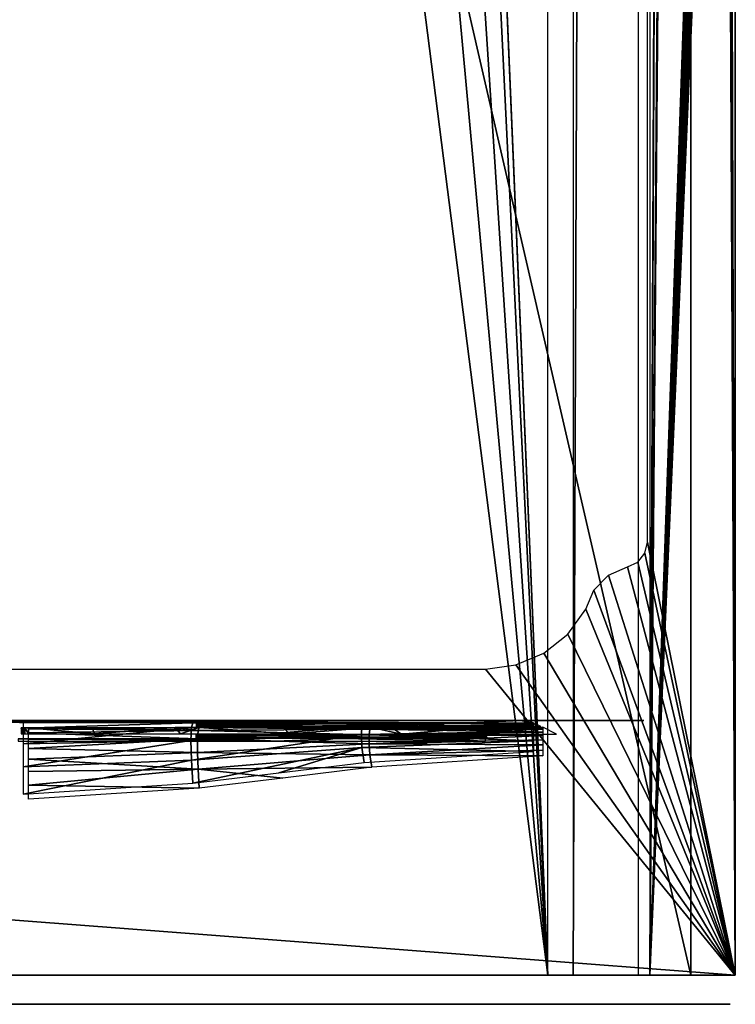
# Model space of a CAD drawing. Header units: millimetres. Extents: x -58 to 58, y -253 to 247.
# Tile 9 of 16: x 39 to 58, y -253 to -226. Entities that reach past the tile are written whole.
import ezdxf

# ---------------------------------------------------------------- set-up
doc = ezdxf.new("R2010")
doc.units = ezdxf.units.MM
doc.header["$LTSCALE"] = 69.39693
for name, color, linetype in [('1', 7, 'CONTINUOUS'), ('13', 7, 'CONTINUOUS'), ('16', 7, 'CONTINUOUS'), ('17', 7, 'CONTINUOUS'), ('2', 7, 'CONTINUOUS'), ('22', 7, 'CONTINUOUS'), ('23', 7, 'CONTINUOUS'), ('3', 7, 'CONTINUOUS'), ('34', 7, 'CONTINUOUS'), ('35', 7, 'CONTINUOUS'), ('36', 7, 'CONTINUOUS'), ('39', 7, 'CONTINUOUS'), ('5', 7, 'CONTINUOUS'), ('7', 7, 'CONTINUOUS')]:
    doc.layers.add(name, color=color, linetype=linetype)

msp = doc.modelspace()

# ---------------------------------------------------------------- linework, layer by layer
at = {"layer": '1', "color": 251, "linetype": 'Continuous', "true_color": 0x4d4d4d}
for points in [[(53.296, 242.372, 35), (49.564, -163.75, 35), (53.296, -252, 35), (53.296, 242.372, 35)], [(49.564, -163.75, 35), (49.168, -167.269, 35), (53.296, -252, 35), (49.564, -163.75, 35)], [(49.168, -167.269, 35), (47.998, -170.612, 35), (53.296, -252, 35), (49.168, -167.269, 35)], [(47.998, -170.612, 35), (46.114, -173.61, 35), (53.296, -252, 35), (47.998, -170.612, 35)], [(46.114, -173.61, 35), (43.61, -176.114, 35), (53.296, -252, 35), (46.114, -173.61, 35)], [(43.61, -176.114, 35), (40.612, -177.998, 35), (-53.296, -252, 35), (43.61, -176.114, 35)], [(53.296, -252, 35), (43.61, -176.114, 35), (-53.296, -252, 35), (53.296, -252, 35)], [(40.612, -177.998, 35), (37.269, -179.168, 35), (-53.296, -252, 35), (40.612, -177.998, 35)]]:
    msp.add_3dface(points, dxfattribs=at)
at = {"layer": '13', "color": 251, "linetype": 'Continuous', "true_color": 0x4d4d4d}
for points in [[(53.991, -252, 34.719), (55.79, 242.379, 32.982), (53.991, 242.372, 34.719), (53.991, -252, 34.719)], [(53.991, -252, 34.719), (55.79, -252, 32.982), (55.79, 242.379, 32.982), (53.991, -252, 34.719)]]:
    msp.add_3dface(points, dxfattribs=at)
at = {"layer": '16', "color": 251, "linetype": 'Continuous', "true_color": 0x4d4d4d}
for points in [[(57.564, -252.8, -34.886), (-56.529, -252.8, -33.914), (-57.564, -252.8, -34.886), (57.564, -252.8, -34.886)], [(56.529, -252.8, -33.914), (-56.529, -252.8, -33.914), (57.564, -252.8, -34.886), (56.529, -252.8, -33.914)], [(-52.953, -252.8, 33.914), (52.953, -252.8, 33.914), (-53.357, -252.8, 34.886), (-52.953, -252.8, 33.914)], [(-53.357, -252.8, 34.886), (52.953, -252.8, 33.914), (53.357, -252.8, 34.886), (-53.357, -252.8, 34.886)], [(52.953, -252.8, 33.914), (53.239, -252.8, 33.858), (53.357, -252.8, 34.886), (52.953, -252.8, 33.914)], [(53.239, -252.8, 33.858), (53.483, -252.8, 33.7), (53.357, -252.8, 34.886), (53.239, -252.8, 33.858)], [(53.357, -252.8, 34.886), (53.483, -252.8, 33.7), (53.632, -252.8, 34.832), (53.357, -252.8, 34.886)], [(53.483, -252.8, 33.7), (54.788, -252.8, 32.439), (53.632, -252.8, 34.832), (53.483, -252.8, 33.7)], [(53.632, -252.8, 34.832), (54.788, -252.8, 32.439), (53.868, -252.8, 34.679), (53.632, -252.8, 34.832)], [(54.788, -252.8, 32.439), (54.955, -252.8, 32.201), (53.868, -252.8, 34.679), (54.788, -252.8, 32.439)], [(53.868, -252.8, 34.679), (54.955, -252.8, 32.201), (55.754, -252.8, 32.858), (53.868, -252.8, 34.679)], [(54.955, -252.8, 32.201), (55.021, -252.8, 31.917), (55.754, -252.8, 32.858), (54.955, -252.8, 32.201)], [(55.021, -252.8, 31.917), (57.292, -252.8, -33.123), (55.754, -252.8, 32.858), (55.021, -252.8, 31.917)], [(55.754, -252.8, 32.858), (57.292, -252.8, -33.123), (55.915, -252.8, 32.628), (55.754, -252.8, 32.858)], [(55.915, -252.8, 32.628), (57.292, -252.8, -33.123), (55.978, -252.8, 32.354), (55.915, -252.8, 32.628)], [(58.094, -252.8, -34.661), (55.978, -252.8, 32.354), (57.852, -252.8, -34.828), (58.094, -252.8, -34.661)], [(58.251, -252.8, -34.414), (55.978, -252.8, 32.354), (58.094, -252.8, -34.661), (58.251, -252.8, -34.414)], [(58.3, -252.8, -34.124), (55.978, -252.8, 32.354), (58.251, -252.8, -34.414), (58.3, -252.8, -34.124)], [(57.292, -252.8, -33.123), (57.564, -252.8, -34.886), (55.978, -252.8, 32.354), (57.292, -252.8, -33.123)], [(55.978, -252.8, 32.354), (57.564, -252.8, -34.886), (57.852, -252.8, -34.828), (55.978, -252.8, 32.354)], [(56.827, -252.8, -33.853), (56.529, -252.8, -33.914), (57.564, -252.8, -34.886), (56.827, -252.8, -33.853)], [(57.078, -252.8, -33.681), (56.827, -252.8, -33.853), (57.564, -252.8, -34.886), (57.078, -252.8, -33.681)], [(57.242, -252.8, -33.424), (57.078, -252.8, -33.681), (57.564, -252.8, -34.886), (57.242, -252.8, -33.424)], [(57.292, -252.8, -33.123), (57.242, -252.8, -33.424), (57.564, -252.8, -34.886), (57.292, -252.8, -33.123)]]:
    msp.add_3dface(points, dxfattribs=at)
at = {"layer": '17', "color": 251, "linetype": 'Continuous', "true_color": 0x4d4d4d}
for points in [[(39.789, -252.8, 21.873), (38.404, -252.8, 22.763), (39.733, -252.8, 20.212), (39.789, -252.8, 21.873)], [(39.733, -252.8, 20.212), (38.404, -252.8, 22.763), (38.712, -252.8, 21.233), (39.733, -252.8, 20.212)], [(38.404, -252.8, 12.237), (39.789, -252.8, 13.127), (38.712, -252.8, 13.767), (38.404, -252.8, 12.237)], [(39.789, -252.8, -13.127), (38.404, -252.8, -12.237), (39.733, -252.8, -14.788), (39.789, -252.8, -13.127)], [(39.733, -252.8, -14.788), (38.404, -252.8, -12.237), (38.712, -252.8, -13.767), (39.733, -252.8, -14.788)], [(38.404, -252.8, -22.763), (39.789, -252.8, -21.873), (38.712, -252.8, -21.233), (38.404, -252.8, -22.763)], [(38.712, -252.8, 13.767), (39.789, -252.8, 13.127), (39.733, -252.8, 14.788), (38.712, -252.8, 13.767)], [(38.712, -252.8, -21.233), (39.789, -252.8, -21.873), (39.733, -252.8, -20.212), (38.712, -252.8, -21.233)], [(40.388, -252.8, 18.926), (39.789, -252.8, 21.873), (39.733, -252.8, 20.212), (40.388, -252.8, 18.926)], [(39.733, -252.8, 14.788), (39.789, -252.8, 13.127), (40.388, -252.8, 16.074), (39.733, -252.8, 14.788)], [(40.388, -252.8, -16.074), (39.789, -252.8, -13.127), (39.733, -252.8, -14.788), (40.388, -252.8, -16.074)], [(39.733, -252.8, -20.212), (39.789, -252.8, -21.873), (40.388, -252.8, -18.926), (39.733, -252.8, -20.212)], [(40.868, -252.8, 20.628), (39.789, -252.8, 21.873), (40.388, -252.8, 18.926), (40.868, -252.8, 20.628)], [(39.789, -252.8, 13.127), (40.868, -252.8, 14.372), (40.388, -252.8, 16.074), (39.789, -252.8, 13.127)], [(40.868, -252.8, -14.372), (39.789, -252.8, -13.127), (40.388, -252.8, -16.074), (40.868, -252.8, -14.372)], [(39.789, -252.8, -21.873), (40.868, -252.8, -20.628), (40.388, -252.8, -18.926), (39.789, -252.8, -21.873)], [(40.614, -252.8, 17.5), (40.868, -252.8, 20.628), (40.388, -252.8, 18.926), (40.614, -252.8, 17.5)], [(40.388, -252.8, 16.074), (40.868, -252.8, 14.372), (40.614, -252.8, 17.5), (40.388, -252.8, 16.074)], [(40.614, -252.8, -17.5), (40.868, -252.8, -14.372), (40.388, -252.8, -16.074), (40.614, -252.8, -17.5)], [(40.388, -252.8, -18.926), (40.868, -252.8, -20.628), (40.614, -252.8, -17.5), (40.388, -252.8, -18.926)], [(40.868, -252.8, 14.372), (40.868, -252.8, 20.628), (40.614, -252.8, 17.5), (40.868, -252.8, 14.372)], [(40.868, -252.8, -20.628), (40.868, -252.8, -14.372), (40.614, -252.8, -17.5), (40.868, -252.8, -20.628)], [(41.552, -252.8, 19.13), (40.868, -252.8, 20.628), (41.552, -252.8, 15.87), (41.552, -252.8, 19.13)], [(41.552, -252.8, 15.87), (40.868, -252.8, 20.628), (40.868, -252.8, 14.372), (41.552, -252.8, 15.87)], [(41.552, -252.8, -15.87), (40.868, -252.8, -14.372), (41.552, -252.8, -19.13), (41.552, -252.8, -15.87)], [(41.552, -252.8, -19.13), (40.868, -252.8, -14.372), (40.868, -252.8, -20.628), (41.552, -252.8, -19.13)], [(41.786, -252.8, 17.5), (41.552, -252.8, 19.13), (41.552, -252.8, 15.87), (41.786, -252.8, 17.5)], [(41.786, -252.8, -17.5), (41.552, -252.8, -15.87), (41.552, -252.8, -19.13), (41.786, -252.8, -17.5)]]:
    msp.add_3dface(points, dxfattribs=at)
at = {"layer": '2', "color": 251, "linetype": 'Continuous', "true_color": 0x4d4d4d}
for points in [[(-58.444, -252, -35), (58.444, -252, -35), (-57.564, -252, -34.9), (-58.444, -252, -35)], [(-57.564, -252, -34.9), (58.444, -252, -35), (57.564, -252, -34.9), (-57.564, -252, -34.9)], [(56.529, -252, -33.9), (-33.25, -252, -33.8), (-56.529, -252, -33.9), (56.529, -252, -33.9)], [(53.357, -252, 34.9), (-53.296, -252, 35), (-53.357, -252, 34.9), (53.357, -252, 34.9)], [(53.296, -252, 35), (-53.296, -252, 35), (53.357, -252, 34.9), (53.296, -252, 35)], [(52.756, -252, 32.744), (-52.953, -252, 33.9), (37.4, -252, 32.744), (52.756, -252, 32.744)], [(52.953, -252, 33.9), (-52.953, -252, 33.9), (52.756, -252, 32.744), (52.953, -252, 33.9)], [(-33.25, -252, -33.8), (56.529, -252, -33.9), (-11.198, -252, -33.8), (-33.25, -252, -33.8)], [(56.529, -252, -33.9), (-6.002, -252, -33.8), (-11.198, -252, -33.8), (56.529, -252, -33.9)], [(-6.002, -252, -33.8), (56.529, -252, -33.9), (6.002, -252, -33.8), (-6.002, -252, -33.8)], [(6.002, -252, -33.8), (56.529, -252, -33.9), (11.198, -252, -33.8), (6.002, -252, -33.8)], [(56.529, -252, -33.9), (33.25, -252, -33.8), (11.198, -252, -33.8), (56.529, -252, -33.9)], [(56.529, -252, -33.9), (38.75, -252, -33.8), (33.25, -252, -33.8), (56.529, -252, -33.9)], [(38.8, -252, 23.4), (38.12, -252, 23.508), (38.409, -252, 22.776), (38.8, -252, 23.4)], [(38.95, -252, -11.6), (38.27, -252, -11.492), (38.409, -252, -12.224), (38.95, -252, -11.6)], [(38.27, -252, 11.492), (38.95, -252, 11.6), (38.409, -252, 12.224), (38.27, -252, 11.492)], [(39.798, -252, -21.883), (38.409, -252, -22.776), (38.75, -252, -23.4), (39.798, -252, -21.883)], [(39.798, -252, 21.883), (38.8, -252, 23.4), (38.409, -252, 22.776), (39.798, -252, 21.883)], [(38.409, -252, 12.224), (38.95, -252, 11.6), (39.798, -252, 13.117), (38.409, -252, 12.224)], [(39.798, -252, -13.117), (38.95, -252, -11.6), (38.409, -252, -12.224), (39.798, -252, -13.117)], [(39.56, -252, 20.086), (38.704, -252, 21.221), (38.586, -252, 21.06), (39.56, -252, 20.086)], [(38.586, -252, 13.94), (38.704, -252, 13.779), (39.56, -252, 14.914), (38.586, -252, 13.94)], [(38.586, -252, -21.06), (38.704, -252, -21.221), (39.56, -252, -20.086), (38.586, -252, -21.06)], [(39.56, -252, -14.914), (38.704, -252, -13.779), (38.586, -252, -13.94), (39.56, -252, -14.914)], [(39.721, -252, 20.204), (38.704, -252, 21.221), (39.56, -252, 20.086), (39.721, -252, 20.204)], [(38.704, -252, 13.779), (39.721, -252, 14.796), (39.56, -252, 14.914), (38.704, -252, 13.779)], [(38.704, -252, -21.221), (39.721, -252, -20.204), (39.56, -252, -20.086), (38.704, -252, -21.221)], [(39.721, -252, -14.796), (38.704, -252, -13.779), (39.56, -252, -14.914), (39.721, -252, -14.796)], [(39.798, -252, -21.883), (38.75, -252, -23.4), (55.266, -252, -23.4), (39.798, -252, -21.883)], [(38.75, -252, -33.8), (56.529, -252, -33.9), (55.574, -252, -33.8), (38.75, -252, -33.8)], [(53.132, -252, 23.4), (38.8, -252, 23.4), (43.704, -252, 22.2), (53.132, -252, 23.4)], [(43.704, -252, 22.2), (38.8, -252, 23.4), (42.894, -252, 22.045), (43.704, -252, 22.2)], [(42.894, -252, 22.045), (38.8, -252, 23.4), (42.198, -252, 21.604), (42.894, -252, 22.045)], [(42.198, -252, 21.604), (38.8, -252, 23.4), (41.714, -252, 20.938), (42.198, -252, 21.604)], [(41.714, -252, 20.938), (38.8, -252, 23.4), (41.509, -252, 20.14), (41.714, -252, 20.938)], [(41.509, -252, 20.14), (38.8, -252, 23.4), (40.879, -252, 20.636), (41.509, -252, 20.14)], [(40.879, -252, 20.636), (38.8, -252, 23.4), (39.798, -252, 21.883), (40.879, -252, 20.636)], [(43.704, -252, -12.8), (38.95, -252, -11.6), (42.894, -252, -12.955), (43.704, -252, -12.8)], [(42.894, -252, -12.955), (38.95, -252, -11.6), (42.198, -252, -13.396), (42.894, -252, -12.955)], [(42.198, -252, -13.396), (38.95, -252, -11.6), (41.714, -252, -14.062), (42.198, -252, -13.396)], [(53.743, -252, -11.6), (38.95, -252, -11.6), (43.704, -252, -12.8), (53.743, -252, -11.6)], [(38.95, -252, 11.6), (53.366, -252, 11.6), (39.798, -252, 13.117), (38.95, -252, 11.6)], [(41.714, -252, -14.062), (38.95, -252, -11.6), (41.509, -252, -14.86), (41.714, -252, -14.062)], [(41.509, -252, -14.86), (38.95, -252, -11.6), (40.879, -252, -14.364), (41.509, -252, -14.86)], [(40.879, -252, -14.364), (38.95, -252, -11.6), (39.798, -252, -13.117), (40.879, -252, -14.364)], [(40.185, -252, 18.86), (39.721, -252, 20.204), (39.56, -252, 20.086), (40.185, -252, 18.86)], [(39.56, -252, 14.914), (39.721, -252, 14.796), (40.185, -252, 16.14), (39.56, -252, 14.914)], [(39.56, -252, -20.086), (39.721, -252, -20.204), (40.185, -252, -18.86), (39.56, -252, -20.086)], [(40.185, -252, -16.14), (39.721, -252, -14.796), (39.56, -252, -14.914), (40.185, -252, -16.14)], [(39.721, -252, 14.796), (40.375, -252, 16.079), (40.185, -252, 16.14), (39.721, -252, 14.796)], [(40.375, -252, 18.921), (39.721, -252, 20.204), (40.185, -252, 18.86), (40.375, -252, 18.921)], [(39.721, -252, -20.204), (40.375, -252, -18.921), (40.185, -252, -18.86), (39.721, -252, -20.204)], [(40.375, -252, -16.079), (39.721, -252, -14.796), (40.185, -252, -16.14), (40.375, -252, -16.079)], [(43.704, -252, -22.2), (39.798, -252, -21.883), (55.266, -252, -23.4), (43.704, -252, -22.2)], [(42.894, -252, -22.045), (42.198, -252, -21.604), (39.798, -252, -21.883), (42.894, -252, -22.045)], [(39.798, -252, -21.883), (42.198, -252, -21.604), (40.879, -252, -20.636), (39.798, -252, -21.883)], [(43.704, -252, -22.2), (42.894, -252, -22.045), (39.798, -252, -21.883), (43.704, -252, -22.2)], [(43.704, -252, 12.8), (42.894, -252, 12.955), (39.798, -252, 13.117), (43.704, -252, 12.8)], [(53.366, -252, 11.6), (43.704, -252, 12.8), (39.798, -252, 13.117), (53.366, -252, 11.6)], [(39.798, -252, 13.117), (42.198, -252, 13.396), (40.879, -252, 14.364), (39.798, -252, 13.117)], [(42.894, -252, 12.955), (42.198, -252, 13.396), (39.798, -252, 13.117), (42.894, -252, 12.955)], [(40.185, -252, 16.14), (40.375, -252, 16.079), (40.4, -252, 17.5), (40.185, -252, 16.14)], [(40.4, -252, 17.5), (40.375, -252, 18.921), (40.185, -252, 18.86), (40.4, -252, 17.5)], [(40.185, -252, -18.86), (40.375, -252, -18.921), (40.4, -252, -17.5), (40.185, -252, -18.86)], [(40.4, -252, -17.5), (40.375, -252, -16.079), (40.185, -252, -16.14), (40.4, -252, -17.5)], [(40.6, -252, 17.5), (40.375, -252, 18.921), (40.4, -252, 17.5), (40.6, -252, 17.5)], [(40.375, -252, 16.079), (40.6, -252, 17.5), (40.4, -252, 17.5), (40.375, -252, 16.079)], [(40.375, -252, -18.921), (40.6, -252, -17.5), (40.4, -252, -17.5), (40.375, -252, -18.921)], [(40.6, -252, -17.5), (40.375, -252, -16.079), (40.4, -252, -17.5), (40.6, -252, -17.5)], [(41.565, -252, -15.866), (41.509, -252, -14.86), (40.879, -252, -14.364), (41.565, -252, -15.866)], [(41.714, -252, -20.938), (41.509, -252, -20.14), (40.879, -252, -20.636), (41.714, -252, -20.938)], [(40.879, -252, -20.636), (41.509, -252, -20.14), (41.565, -252, -19.134), (40.879, -252, -20.636)], [(42.198, -252, -21.604), (41.714, -252, -20.938), (40.879, -252, -20.636), (42.198, -252, -21.604)], [(41.565, -252, 19.134), (41.509, -252, 20.14), (40.879, -252, 20.636), (41.565, -252, 19.134)], [(42.198, -252, 13.396), (41.714, -252, 14.062), (40.879, -252, 14.364), (42.198, -252, 13.396)], [(40.879, -252, 14.364), (41.509, -252, 14.86), (41.565, -252, 15.866), (40.879, -252, 14.364)], [(41.714, -252, 14.062), (41.509, -252, 14.86), (40.879, -252, 14.364), (41.714, -252, 14.062)], [(41.612, -252, -15.679), (41.509, -252, -14.86), (41.565, -252, -15.866), (41.612, -252, -15.679)], [(41.509, -252, -20.14), (41.612, -252, -19.321), (41.565, -252, -19.134), (41.509, -252, -20.14)], [(41.612, -252, 19.321), (41.509, -252, 20.14), (41.565, -252, 19.134), (41.612, -252, 19.321)], [(41.509, -252, 14.86), (41.612, -252, 15.679), (41.565, -252, 15.866), (41.509, -252, 14.86)], [(41.8, -252, -17.5), (41.612, -252, -15.679), (41.565, -252, -15.866), (41.8, -252, -17.5)], [(41.565, -252, -19.134), (41.612, -252, -19.321), (41.8, -252, -17.5), (41.565, -252, -19.134)], [(41.565, -252, 15.866), (41.612, -252, 15.679), (41.8, -252, 17.5), (41.565, -252, 15.866)], [(41.8, -252, 17.5), (41.612, -252, 19.321), (41.565, -252, 19.134), (41.8, -252, 17.5)], [(41.868, -252, -16.884), (41.612, -252, -15.679), (41.868, -252, -18.116), (41.868, -252, -16.884)], [(41.868, -252, -18.116), (41.612, -252, -15.679), (41.8, -252, -17.5), (41.868, -252, -18.116)], [(41.612, -252, -19.321), (41.868, -252, -18.116), (41.8, -252, -17.5), (41.612, -252, -19.321)], [(41.868, -252, 18.116), (41.612, -252, 19.321), (41.868, -252, 16.884), (41.868, -252, 18.116)], [(41.868, -252, 16.884), (41.612, -252, 19.321), (41.8, -252, 17.5), (41.868, -252, 16.884)], [(41.612, -252, 15.679), (41.868, -252, 16.884), (41.8, -252, 17.5), (41.612, -252, 15.679)], [(53.181, -252, 22.2), (53.132, -252, 23.4), (43.704, -252, 22.2), (53.181, -252, 22.2)], [(54.896, -252, -12.8), (53.743, -252, -11.6), (43.704, -252, -12.8), (54.896, -252, -12.8)], [(55.168, -252, -22.2), (43.704, -252, -22.2), (55.266, -252, -23.4), (55.168, -252, -22.2)], [(53.318, -252, 12.8), (43.704, -252, 12.8), (53.366, -252, 11.6), (53.318, -252, 12.8)], [(53.059, -252, 32.685), (52.953, -252, 33.9), (52.756, -252, 32.744), (53.059, -252, 32.685)], [(53.234, -252, 33.845), (52.953, -252, 33.9), (53.059, -252, 32.685), (53.234, -252, 33.845)], [(53.316, -252, 32.515), (53.234, -252, 33.845), (53.059, -252, 32.685), (53.316, -252, 32.515)], [(53.442, -252, 23.462), (53.132, -252, 23.4), (53.181, -252, 22.2), (53.442, -252, 23.462)], [(53.484, -252, 22.14), (53.442, -252, 23.462), (53.181, -252, 22.2), (53.484, -252, 22.14)], [(53.474, -252, 33.69), (53.234, -252, 33.845), (53.316, -252, 32.515), (53.474, -252, 33.69)], [(53.671, -252, 34.927), (53.296, -252, 35), (53.638, -252, 34.845), (53.671, -252, 34.927)], [(53.638, -252, 34.845), (53.296, -252, 35), (53.357, -252, 34.9), (53.638, -252, 34.845)], [(53.562, -252, 32.273), (53.474, -252, 33.69), (53.316, -252, 32.515), (53.562, -252, 32.273)], [(53.627, -252, 12.862), (53.318, -252, 12.8), (53.366, -252, 11.6), (53.627, -252, 12.862)], [(53.669, -252, 11.54), (53.627, -252, 12.862), (53.366, -252, 11.6), (53.669, -252, 11.54)], [(53.703, -252, 23.639), (53.442, -252, 23.462), (53.484, -252, 22.14), (53.703, -252, 23.639)], [(54.778, -252, 32.429), (53.474, -252, 33.69), (53.801, -252, 31.717), (54.778, -252, 32.429)], [(53.801, -252, 31.717), (53.474, -252, 33.69), (53.737, -252, 32.019), (53.801, -252, 31.717)], [(53.737, -252, 32.019), (53.474, -252, 33.69), (53.562, -252, 32.273), (53.737, -252, 32.019)], [(53.742, -252, 21.971), (53.703, -252, 23.639), (53.484, -252, 22.14), (53.742, -252, 21.971)], [(53.888, -252, 13.039), (53.627, -252, 12.862), (53.669, -252, 11.54), (53.888, -252, 13.039)], [(53.878, -252, 34.69), (53.671, -252, 34.927), (53.638, -252, 34.845), (53.878, -252, 34.69)], [(53.927, -252, 11.371), (53.888, -252, 13.039), (53.669, -252, 11.54), (53.927, -252, 11.371)], [(53.991, -252, 34.719), (53.671, -252, 34.927), (53.878, -252, 34.69), (53.991, -252, 34.719)], [(53.876, -252, 23.903), (53.703, -252, 23.639), (53.742, -252, 21.971), (53.876, -252, 23.903)], [(53.916, -252, 21.716), (53.876, -252, 23.903), (53.742, -252, 21.971), (53.916, -252, 21.716)], [(54.053, -252, -11.538), (53.743, -252, -11.6), (54.896, -252, -12.8), (54.053, -252, -11.538)], [(54.778, -252, 32.429), (53.801, -252, 31.717), (53.932, -252, 24.214), (54.778, -252, 32.429)], [(53.932, -252, 24.214), (53.876, -252, 23.903), (53.916, -252, 21.716), (53.932, -252, 24.214)], [(55.764, -252, 32.868), (53.991, -252, 34.719), (53.878, -252, 34.69), (55.764, -252, 32.868)], [(54.061, -252, 13.303), (53.888, -252, 13.039), (53.927, -252, 11.371), (54.061, -252, 13.303)], [(53.981, -252, 21.414), (53.932, -252, 24.214), (53.916, -252, 21.716), (53.981, -252, 21.414)], [(54.101, -252, 11.116), (54.061, -252, 13.303), (53.927, -252, 11.371), (54.101, -252, 11.116)], [(54.778, -252, 32.429), (53.932, -252, 24.214), (53.981, -252, 21.414), (54.778, -252, 32.429)], [(54.117, -252, 13.614), (54.778, -252, 32.429), (53.981, -252, 21.414), (54.117, -252, 13.614)], [(55.79, -252, 32.982), (53.991, -252, 34.719), (55.764, -252, 32.868), (55.79, -252, 32.982)], [(54.314, -252, -11.361), (54.053, -252, -11.538), (54.896, -252, -12.8), (54.314, -252, -11.361)], [(54.117, -252, 13.614), (54.061, -252, 13.303), (54.101, -252, 11.116), (54.117, -252, 13.614)], [(54.166, -252, 10.814), (54.117, -252, 13.614), (54.101, -252, 11.116), (54.166, -252, 10.814)], [(54.778, -252, 32.429), (54.117, -252, 13.614), (54.166, -252, 10.814), (54.778, -252, 32.429)], [(54.543, -252, -10.786), (54.778, -252, 32.429), (54.166, -252, 10.814), (54.543, -252, -10.786)], [(54.487, -252, -11.097), (54.314, -252, -11.361), (54.896, -252, -12.8), (54.487, -252, -11.097)], [(54.543, -252, -10.786), (54.487, -252, -11.097), (54.896, -252, -12.8), (54.543, -252, -10.786)], [(54.778, -252, 32.429), (54.543, -252, -10.786), (54.896, -252, -12.8), (54.778, -252, 32.429)], [(54.943, -252, 32.195), (54.778, -252, 32.429), (54.896, -252, -12.8), (54.943, -252, 32.195)], [(55.195, -252, -12.858), (54.943, -252, 32.195), (54.896, -252, -12.8), (55.195, -252, -12.858)], [(55.007, -252, 31.916), (54.943, -252, 32.195), (55.195, -252, -12.858), (55.007, -252, 31.916)], [(56.372, -252, -32.972), (55.007, -252, 31.916), (56.065, -252, -24.172), (56.372, -252, -32.972)], [(57.278, -252, -33.124), (55.007, -252, 31.916), (57.229, -252, -33.419), (57.278, -252, -33.124)], [(57.229, -252, -33.419), (55.007, -252, 31.916), (57.068, -252, -33.671), (57.229, -252, -33.419)], [(57.068, -252, -33.671), (55.007, -252, 31.916), (56.822, -252, -33.84), (57.068, -252, -33.671)], [(56.822, -252, -33.84), (55.007, -252, 31.916), (56.529, -252, -33.9), (56.822, -252, -33.84)], [(56.529, -252, -33.9), (55.007, -252, 31.916), (56.372, -252, -32.972), (56.529, -252, -33.9)], [(55.967, -252, -21.372), (55.007, -252, 31.916), (55.695, -252, -13.572), (55.967, -252, -21.372)], [(55.007, -252, 31.916), (55.967, -252, -21.372), (56.065, -252, -24.172), (55.007, -252, 31.916)], [(55.695, -252, -13.572), (55.007, -252, 31.916), (55.626, -252, -13.275), (55.695, -252, -13.572)], [(55.626, -252, -13.275), (55.007, -252, 31.916), (55.451, -252, -13.024), (55.626, -252, -13.275)], [(55.451, -252, -13.024), (55.007, -252, 31.916), (55.195, -252, -12.858), (55.451, -252, -13.024)], [(55.481, -252, -22.136), (55.168, -252, -22.2), (55.266, -252, -23.4), (55.481, -252, -22.136)], [(55.565, -252, -23.458), (55.481, -252, -22.136), (55.266, -252, -23.4), (55.565, -252, -23.458)], [(55.743, -252, -21.956), (55.481, -252, -22.136), (55.565, -252, -23.458), (55.743, -252, -21.956)], [(55.821, -252, -23.624), (55.743, -252, -21.956), (55.565, -252, -23.458), (55.821, -252, -23.624)], [(55.574, -252, -33.8), (56.529, -252, -33.9), (55.886, -252, -33.736), (55.574, -252, -33.8)], [(55.915, -252, -21.687), (55.743, -252, -21.956), (55.821, -252, -23.624), (55.915, -252, -21.687)], [(55.928, -252, 32.634), (55.79, -252, 32.982), (55.764, -252, 32.868), (55.928, -252, 32.634)], [(56.009, -252, 32.669), (55.79, -252, 32.982), (55.928, -252, 32.634), (56.009, -252, 32.669)], [(55.996, -252, -23.875), (55.915, -252, -21.687), (55.821, -252, -23.624), (55.996, -252, -23.875)], [(55.886, -252, -33.736), (56.529, -252, -33.9), (56.148, -252, -33.556), (55.886, -252, -33.736)], [(55.967, -252, -21.372), (55.915, -252, -21.687), (55.996, -252, -23.875), (55.967, -252, -21.372)], [(55.992, -252, 32.355), (56.009, -252, 32.669), (55.928, -252, 32.634), (55.992, -252, 32.355)], [(56.065, -252, -24.172), (55.967, -252, -21.372), (55.996, -252, -23.875), (56.065, -252, -24.172)], [(58.314, -252, -34.124), (56.009, -252, 32.669), (55.992, -252, 32.355), (58.314, -252, -34.124)], [(56.094, -252, 32.298), (56.009, -252, 32.669), (58.314, -252, -34.124), (56.094, -252, 32.298)], [(58.444, -252, -35), (56.094, -252, 32.298), (58.314, -252, -34.124), (58.444, -252, -35)], [(56.148, -252, -33.556), (56.529, -252, -33.9), (56.32, -252, -33.287), (56.148, -252, -33.556)], [(56.32, -252, -33.287), (56.529, -252, -33.9), (56.372, -252, -32.972), (56.32, -252, -33.287)], [(57.564, -252, -34.9), (58.444, -252, -35), (57.857, -252, -34.84), (57.564, -252, -34.9)], [(57.857, -252, -34.84), (58.444, -252, -35), (58.104, -252, -34.671), (57.857, -252, -34.84)], [(58.104, -252, -34.671), (58.444, -252, -35), (58.264, -252, -34.419), (58.104, -252, -34.671)], [(58.264, -252, -34.419), (58.444, -252, -35), (58.314, -252, -34.124), (58.264, -252, -34.419)]]:
    msp.add_3dface(points, dxfattribs=at)
at = {"layer": '22', "color": 251, "linetype": 'Continuous', "true_color": 0x4d4d4d}
for points in [[(43.547, -245.064, 25.17), (38.886, -245.061, 25.469), (38.886, -245.215, 24.717), (43.547, -245.064, 25.17)], [(43.547, -245.064, 25.17), (42.954, -245.063, 25.234), (38.886, -245.061, 25.469), (43.547, -245.064, 25.17)], [(42.954, -245.063, 25.234), (40.656, -245.062, 25.42), (38.886, -245.061, 25.469), (42.954, -245.063, 25.234)], [(43.512, -245.194, 24.534), (43.547, -245.064, 25.17), (38.886, -245.215, 24.717), (43.512, -245.194, 24.534)], [(45.91, -245.066, 24.885), (43.547, -245.064, 25.17), (43.512, -245.194, 24.534), (45.91, -245.066, 24.885)], [(48.25, -245.069, 24.602), (45.91, -245.066, 24.885), (43.512, -245.194, 24.534), (48.25, -245.069, 24.602)], [(48.193, -245.154, 24.188), (48.25, -245.069, 24.602), (43.512, -245.194, 24.534), (48.193, -245.154, 24.188)], [(48.841, -245.069, 24.538), (48.25, -245.069, 24.602), (48.193, -245.154, 24.188), (48.841, -245.069, 24.538)], [(51.148, -245.071, 24.35), (48.841, -245.069, 24.538), (48.193, -245.154, 24.188), (51.148, -245.071, 24.35)], [(52.916, -245.132, 24.001), (51.148, -245.071, 24.35), (48.193, -245.154, 24.188), (52.916, -245.132, 24.001)], [(52.916, -245.072, 24.3), (51.148, -245.071, 24.35), (52.916, -245.132, 24.001), (52.916, -245.072, 24.3)], [(38.886, -245.641, 24.078), (43.512, -245.194, 24.534), (38.886, -245.215, 24.717), (38.886, -245.641, 24.078)], [(43.492, -245.554, 23.995), (43.512, -245.194, 24.534), (38.886, -245.641, 24.078), (43.492, -245.554, 23.995)], [(48.18, -245.391, 23.833), (48.193, -245.154, 24.188), (43.492, -245.554, 23.995), (48.18, -245.391, 23.833)], [(43.492, -245.554, 23.995), (48.193, -245.154, 24.188), (43.512, -245.194, 24.534), (43.492, -245.554, 23.995)], [(48.18, -245.391, 23.833), (52.916, -245.302, 23.745), (48.193, -245.154, 24.188), (48.18, -245.391, 23.833)], [(52.916, -245.557, 23.572), (52.916, -245.302, 23.745), (48.18, -245.391, 23.833), (52.916, -245.557, 23.572)], [(52.916, -245.302, 23.745), (52.916, -245.132, 24.001), (48.193, -245.154, 24.188), (52.916, -245.302, 23.745)], [(43.512, -246.09, 23.629), (43.492, -245.554, 23.995), (38.886, -246.276, 23.647), (43.512, -246.09, 23.629)], [(38.886, -246.276, 23.647), (43.492, -245.554, 23.995), (38.886, -245.641, 24.078), (38.886, -246.276, 23.647)], [(43.512, -246.09, 23.629), (48.18, -245.391, 23.833), (43.492, -245.554, 23.995), (43.512, -246.09, 23.629)], [(48.193, -245.744, 23.592), (48.18, -245.391, 23.833), (43.512, -246.09, 23.629), (48.193, -245.744, 23.592)], [(48.193, -245.744, 23.592), (52.916, -245.557, 23.572), (48.18, -245.391, 23.833), (48.193, -245.744, 23.592)], [(52.916, -245.858, 23.507), (52.916, -245.557, 23.572), (48.193, -245.744, 23.592), (52.916, -245.858, 23.507)], [(43.547, -246.728, 23.492), (48.193, -245.744, 23.592), (43.512, -246.09, 23.629), (43.547, -246.728, 23.492)], [(43.547, -246.728, 23.492), (45.907, -246.443, 23.497), (48.193, -245.744, 23.592), (43.547, -246.728, 23.492)], [(48.249, -246.16, 23.502), (48.193, -245.744, 23.592), (45.907, -246.443, 23.497), (48.249, -246.16, 23.502)], [(48.249, -246.16, 23.502), (52.916, -245.858, 23.507), (48.193, -245.744, 23.592), (48.249, -246.16, 23.502)], [(43.547, -246.728, 23.492), (43.512, -246.09, 23.629), (38.886, -247.026, 23.487), (43.547, -246.728, 23.492)], [(38.886, -247.026, 23.487), (43.512, -246.09, 23.629), (38.886, -246.276, 23.647), (38.886, -247.026, 23.487)]]:
    msp.add_3dface(points, dxfattribs=at)
at = {"layer": '23', "color": 251, "linetype": 'Continuous', "true_color": 0x4d4d4d}
for points in [[(39.034, -245.201, 9.498), (40.782, -245.2, 9.546), (43.698, -245.276, 10.325), (39.034, -245.201, 9.498)], [(39.034, -245.201, 9.498), (43.698, -245.276, 10.325), (39.034, -245.235, 9.887), (39.034, -245.201, 9.498)], [(39.034, -245.235, 9.887), (43.698, -245.276, 10.325), (39.034, -245.345, 10.261), (39.034, -245.235, 9.887)], [(43.698, -245.276, 10.325), (43.673, -245.51, 10.796), (39.034, -245.345, 10.261), (43.698, -245.276, 10.325)], [(39.034, -245.345, 10.261), (43.673, -245.51, 10.796), (39.034, -245.525, 10.607), (39.034, -245.345, 10.261)], [(40.782, -245.2, 9.546), (43.066, -245.199, 9.731), (43.698, -245.276, 10.325), (40.782, -245.2, 9.546)], [(43.066, -245.199, 9.731), (43.725, -245.198, 9.802), (43.698, -245.276, 10.325), (43.066, -245.199, 9.731)], [(43.698, -245.276, 10.325), (48.391, -245.398, 11.03), (43.673, -245.51, 10.796), (43.698, -245.276, 10.325)], [(43.725, -245.198, 9.802), (48.408, -245.244, 10.72), (43.698, -245.276, 10.325), (43.725, -245.198, 9.802)], [(48.408, -245.244, 10.72), (48.391, -245.398, 11.03), (43.698, -245.276, 10.325), (48.408, -245.244, 10.72)], [(43.725, -245.198, 9.802), (46.016, -245.196, 10.081), (48.408, -245.244, 10.72), (43.725, -245.198, 9.802)], [(48.46, -245.193, 10.38), (48.408, -245.244, 10.72), (46.016, -245.196, 10.081), (48.46, -245.193, 10.38)], [(48.391, -245.398, 11.03), (48.408, -245.244, 10.72), (53.158, -245.32, 11.131), (48.391, -245.398, 11.03)], [(53.158, -245.417, 11.253), (48.391, -245.398, 11.03), (53.158, -245.32, 11.131), (53.158, -245.417, 11.253)], [(48.408, -245.244, 10.72), (48.46, -245.193, 10.38), (53.157, -245.204, 10.843), (48.408, -245.244, 10.72)], [(53.157, -245.248, 10.992), (48.408, -245.244, 10.72), (53.157, -245.204, 10.843), (53.157, -245.248, 10.992)], [(53.158, -245.32, 11.131), (48.408, -245.244, 10.72), (53.157, -245.248, 10.992), (53.158, -245.32, 11.131)], [(48.46, -245.193, 10.38), (51.35, -245.191, 10.635), (53.157, -245.204, 10.843), (48.46, -245.193, 10.38)], [(48.46, -245.193, 10.38), (49.004, -245.193, 10.44), (51.35, -245.191, 10.635), (48.46, -245.193, 10.38)], [(51.35, -245.191, 10.635), (53.158, -245.19, 10.688), (53.157, -245.204, 10.843), (51.35, -245.191, 10.635)], [(39.034, -245.525, 10.607), (43.673, -245.51, 10.796), (39.034, -245.768, 10.912), (39.034, -245.525, 10.607)], [(43.673, -245.51, 10.796), (43.673, -245.878, 11.173), (39.034, -245.768, 10.912), (43.673, -245.51, 10.796)], [(48.391, -245.398, 11.03), (48.391, -245.64, 11.278), (43.673, -245.51, 10.796), (48.391, -245.398, 11.03)], [(43.673, -245.51, 10.796), (48.391, -245.64, 11.278), (43.673, -245.878, 11.173), (43.673, -245.51, 10.796)], [(48.391, -245.64, 11.278), (48.391, -245.398, 11.03), (53.158, -245.417, 11.253), (48.391, -245.64, 11.278)], [(53.158, -245.536, 11.354), (48.391, -245.64, 11.278), (53.158, -245.417, 11.253), (53.158, -245.536, 11.354)], [(53.158, -245.673, 11.429), (48.391, -245.64, 11.278), (53.158, -245.536, 11.354), (53.158, -245.673, 11.429)], [(39.034, -245.768, 10.912), (43.673, -245.878, 11.173), (39.034, -246.066, 11.163), (39.034, -245.768, 10.912)], [(43.673, -245.878, 11.173), (43.698, -246.343, 11.419), (39.034, -246.066, 11.163), (43.673, -245.878, 11.173)], [(48.391, -245.64, 11.278), (48.408, -245.946, 11.44), (43.673, -245.878, 11.173), (48.391, -245.64, 11.278)], [(43.673, -245.878, 11.173), (48.408, -245.946, 11.44), (43.698, -246.343, 11.419), (43.673, -245.878, 11.173)], [(48.408, -245.946, 11.44), (48.391, -245.64, 11.278), (53.158, -245.673, 11.429), (48.408, -245.946, 11.44)], [(53.158, -245.821, 11.477), (48.408, -245.946, 11.44), (53.158, -245.673, 11.429), (53.158, -245.821, 11.477)], [(53.158, -245.976, 11.495), (48.408, -245.946, 11.44), (53.158, -245.821, 11.477), (53.158, -245.976, 11.495)], [(39.034, -246.066, 11.163), (43.698, -246.343, 11.419), (39.034, -246.407, 11.352), (39.034, -246.066, 11.163)], [(48.408, -245.946, 11.44), (48.46, -246.284, 11.5), (43.698, -246.343, 11.419), (48.408, -245.946, 11.44)], [(48.46, -246.284, 11.5), (48.408, -245.946, 11.44), (53.158, -245.976, 11.495), (48.46, -246.284, 11.5)], [(39.034, -246.407, 11.352), (43.698, -246.343, 11.419), (39.034, -246.778, 11.471), (39.034, -246.407, 11.352)], [(43.698, -246.343, 11.419), (43.725, -246.862, 11.51), (39.034, -246.778, 11.471), (43.698, -246.343, 11.419)], [(43.698, -246.343, 11.419), (48.46, -246.284, 11.5), (46.019, -246.583, 11.505), (43.698, -246.343, 11.419)], [(43.725, -246.862, 11.51), (43.698, -246.343, 11.419), (46.019, -246.583, 11.505), (43.725, -246.862, 11.51)], [(39.034, -246.778, 11.471), (43.725, -246.862, 11.51), (39.034, -247.166, 11.516), (39.034, -246.778, 11.471)]]:
    msp.add_3dface(points, dxfattribs=at)
at = {"layer": '3', "color": 251, "linetype": 'Continuous', "true_color": 0x4d4d4d}
for points in [[(51.148, -245.071, 24.35), (52.542, -245.007, 31.721), (37.508, -245.007, 31.721), (51.148, -245.071, 24.35)], [(48.841, -245.069, 24.538), (51.148, -245.071, 24.35), (37.508, -245.007, 31.721), (48.841, -245.069, 24.538)], [(38.582, -245.05, 26.813), (38.886, -245.061, 25.469), (37.508, -245.007, 31.721), (38.582, -245.05, 26.813)], [(38.886, -245.061, 25.469), (40.656, -245.062, 25.42), (37.508, -245.007, 31.721), (38.886, -245.061, 25.469)], [(40.656, -245.062, 25.42), (42.954, -245.063, 25.234), (37.508, -245.007, 31.721), (40.656, -245.062, 25.42)], [(42.954, -245.063, 25.234), (43.547, -245.064, 25.17), (37.508, -245.007, 31.721), (42.954, -245.063, 25.234)], [(43.547, -245.064, 25.17), (45.91, -245.066, 24.885), (37.508, -245.007, 31.721), (43.547, -245.064, 25.17)], [(45.91, -245.066, 24.885), (48.25, -245.069, 24.602), (37.508, -245.007, 31.721), (45.91, -245.066, 24.885)], [(48.25, -245.069, 24.602), (48.841, -245.069, 24.538), (37.508, -245.007, 31.721), (48.25, -245.069, 24.602)], [(38.786, -245.061, 25.496), (38.886, -245.061, 25.469), (38.582, -245.05, 26.813), (38.786, -245.061, 25.496)], [(52.916, -245.072, 24.3), (52.542, -245.007, 31.721), (51.148, -245.071, 24.35), (52.916, -245.072, 24.3)], [(52.789, -245.009, 31.479), (52.542, -245.007, 31.721), (52.916, -245.072, 24.3), (52.789, -245.009, 31.479)], [(38.834, -245.202, 9.299), (38.831, -245.365, -9.336), (38.858, -245.366, -9.436), (38.834, -245.202, 9.299)], [(38.861, -245.202, 9.399), (38.834, -245.202, 9.299), (38.858, -245.366, -9.436), (38.861, -245.202, 9.399)], [(38.931, -245.367, -9.509), (38.861, -245.202, 9.399), (38.858, -245.366, -9.436), (38.931, -245.367, -9.509)], [(38.934, -245.201, 9.472), (38.861, -245.202, 9.399), (38.931, -245.367, -9.509), (38.934, -245.201, 9.472)], [(39.031, -245.367, -9.536), (38.934, -245.201, 9.472), (38.931, -245.367, -9.509), (39.031, -245.367, -9.536)], [(39.034, -245.201, 9.498), (38.934, -245.201, 9.472), (39.031, -245.367, -9.536), (39.034, -245.201, 9.498)], [(40.847, -245.367, -9.586), (39.034, -245.201, 9.498), (39.031, -245.367, -9.536), (40.847, -245.367, -9.586)], [(40.782, -245.2, 9.546), (39.034, -245.201, 9.498), (40.847, -245.367, -9.586), (40.782, -245.2, 9.546)], [(43.066, -245.199, 9.731), (40.782, -245.2, 9.546), (40.847, -245.367, -9.586), (43.066, -245.199, 9.731)], [(43.213, -245.369, -9.771), (43.066, -245.199, 9.731), (40.847, -245.367, -9.586), (43.213, -245.369, -9.771)], [(43.725, -245.198, 9.802), (43.066, -245.199, 9.731), (43.213, -245.369, -9.771), (43.725, -245.198, 9.802)], [(46.213, -245.372, -10.113), (43.725, -245.198, 9.802), (43.213, -245.369, -9.771), (46.213, -245.372, -10.113)], [(43.945, -245.138, 16.686), (43.629, -245.152, 15.126), (43.82, -245.154, 14.867), (43.945, -245.138, 16.686)], [(43.704, -245.154, 14.904), (43.629, -245.152, 15.126), (43.631, -245.153, 15.003), (43.704, -245.154, 14.904)], [(43.82, -245.154, 14.867), (43.629, -245.152, 15.126), (43.704, -245.154, 14.904), (43.82, -245.154, 14.867)], [(43.63, -245.111, 19.838), (43.946, -245.124, 18.278), (43.632, -245.109, 19.961), (43.63, -245.111, 19.838)], [(43.632, -245.109, 19.961), (43.946, -245.124, 18.278), (43.705, -245.109, 20.059), (43.632, -245.109, 19.961)], [(43.705, -245.109, 20.059), (43.946, -245.124, 18.278), (43.822, -245.108, 20.097), (43.705, -245.109, 20.059)], [(46.016, -245.196, 10.081), (43.725, -245.198, 9.802), (46.213, -245.372, -10.113), (46.016, -245.196, 10.081)], [(46.453, -245.156, 14.641), (43.945, -245.138, 16.686), (43.82, -245.154, 14.867), (46.453, -245.156, 14.641)], [(43.822, -245.108, 20.097), (43.946, -245.124, 18.278), (46.403, -245.106, 20.321), (43.822, -245.108, 20.097)], [(43.946, -245.124, 18.278), (43.945, -245.138, 16.686), (46.453, -245.156, 14.641), (43.946, -245.124, 18.278)], [(46.403, -245.106, 20.321), (43.946, -245.124, 18.278), (46.453, -245.156, 14.641), (46.403, -245.106, 20.321)], [(48.46, -245.193, 10.38), (46.016, -245.196, 10.081), (46.213, -245.372, -10.113), (48.46, -245.193, 10.38)], [(49.28, -245.375, -10.464), (48.46, -245.193, 10.38), (46.213, -245.372, -10.113), (49.28, -245.375, -10.464)], [(50.4, -245.1, 21.056), (46.403, -245.106, 20.321), (46.453, -245.156, 14.641), (50.4, -245.1, 21.056)], [(50.468, -245.162, 13.924), (50.4, -245.1, 21.056), (46.453, -245.156, 14.641), (50.468, -245.162, 13.924)], [(49.004, -245.193, 10.44), (48.46, -245.193, 10.38), (49.28, -245.375, -10.464), (49.004, -245.193, 10.44)], [(51.35, -245.191, 10.635), (49.004, -245.193, 10.44), (49.28, -245.375, -10.464), (51.35, -245.191, 10.635)], [(51.678, -245.377, -10.654), (51.35, -245.191, 10.635), (49.28, -245.375, -10.464), (51.678, -245.377, -10.654)], [(52.97, -245.098, 21.286), (50.4, -245.1, 21.056), (50.468, -245.162, 13.924), (52.97, -245.098, 21.286)], [(53.104, -245.164, 13.698), (52.97, -245.098, 21.286), (50.468, -245.162, 13.924), (53.104, -245.164, 13.698)], [(53.158, -245.19, 10.688), (51.35, -245.191, 10.635), (51.678, -245.377, -10.654), (53.158, -245.19, 10.688)], [(53.538, -245.377, -10.705), (53.158, -245.19, 10.688), (51.678, -245.377, -10.654), (53.538, -245.377, -10.705)], [(41.372, -245.503, -25.089), (38.75, -245.505, -25.375), (45.839, -245.571, -32.915), (41.372, -245.503, -25.089)], [(38.75, -245.505, -25.375), (38.75, -245.569, -32.655), (45.839, -245.571, -32.915), (38.75, -245.505, -25.375)], [(44.632, -245.499, -24.635), (41.372, -245.503, -25.089), (45.839, -245.571, -32.915), (44.632, -245.499, -24.635)], [(43.622, -245.457, -19.879), (43.813, -245.459, -20.138), (43.94, -245.443, -18.315), (43.622, -245.457, -19.879)], [(43.697, -245.459, -20.101), (43.813, -245.459, -20.138), (43.622, -245.457, -19.879), (43.697, -245.459, -20.101)], [(43.624, -245.458, -20.002), (43.697, -245.459, -20.101), (43.622, -245.457, -19.879), (43.624, -245.458, -20.002)], [(43.623, -245.416, -15.157), (43.94, -245.43, -16.72), (43.625, -245.415, -15.034), (43.623, -245.416, -15.157)], [(43.625, -245.415, -15.034), (43.94, -245.43, -16.72), (43.697, -245.414, -14.935), (43.625, -245.415, -15.034)], [(43.697, -245.414, -14.935), (43.94, -245.43, -16.72), (43.814, -245.414, -14.898), (43.697, -245.414, -14.935)], [(43.813, -245.459, -20.138), (45.658, -245.46, -20.245), (43.94, -245.443, -18.315), (43.813, -245.459, -20.138)], [(43.814, -245.414, -14.898), (45.658, -245.46, -20.245), (46.871, -245.412, -14.661), (43.814, -245.414, -14.898)], [(43.94, -245.43, -16.72), (45.658, -245.46, -20.245), (43.814, -245.414, -14.898), (43.94, -245.43, -16.72)], [(43.94, -245.443, -18.315), (45.658, -245.46, -20.245), (43.94, -245.43, -16.72), (43.94, -245.443, -18.315)], [(47.602, -245.495, -24.252), (44.632, -245.499, -24.635), (45.839, -245.571, -32.915), (47.602, -245.495, -24.252)], [(45.658, -245.46, -20.245), (48.466, -245.464, -20.688), (46.871, -245.412, -14.661), (45.658, -245.46, -20.245)], [(51.586, -245.572, -32.993), (47.602, -245.495, -24.252), (45.839, -245.571, -32.915), (51.586, -245.572, -32.993)], [(48.466, -245.464, -20.688), (51.605, -245.405, -13.921), (46.871, -245.412, -14.661), (48.466, -245.464, -20.688)], [(49.864, -245.494, -24.06), (47.602, -245.495, -24.252), (51.586, -245.572, -32.993), (49.864, -245.494, -24.06)], [(51.615, -245.437, -17.54), (51.605, -245.405, -13.921), (48.466, -245.464, -20.688), (51.615, -245.437, -17.54)], [(51.626, -245.469, -21.235), (51.615, -245.437, -17.54), (48.466, -245.464, -20.688), (51.626, -245.469, -21.235)], [(51.581, -245.493, -24.009), (49.864, -245.494, -24.06), (51.586, -245.572, -32.993), (51.581, -245.493, -24.009)]]:
    msp.add_3dface(points, dxfattribs=at)
at = {"layer": '34', "color": 251, "linetype": 'Continuous', "true_color": 0x4d4d4d}
for points in [[(57.222, -252, -37.5), (-57.222, 244.797, -37.5), (57.222, 244.797, -37.5), (57.222, -252, -37.5)], [(-57.222, -252, -37.5), (-57.222, 244.797, -37.5), (57.222, -252, -37.5), (-57.222, -252, -37.5)]]:
    msp.add_3dface(points, dxfattribs=at)
at = {"layer": '35', "color": 251, "linetype": 'Continuous', "true_color": 0x4d4d4d}
for points in [[(57.222, 244.797, -37.5), (57.222, 244.797, -35), (57.222, -252, -35), (57.222, 244.797, -37.5)], [(57.222, -252, -37.5), (57.222, 244.797, -37.5), (57.222, -252, -35), (57.222, -252, -37.5)]]:
    msp.add_3dface(points, dxfattribs=at)
at = {"layer": '36', "color": 251, "linetype": 'Continuous', "true_color": 0x4d4d4d}
for points in [[(-57.222, -252, -37.5), (57.222, -252, -37.5), (-57.222, -252, -35), (-57.222, -252, -37.5)], [(57.222, -252, -37.5), (57.222, -252, -35), (-57.222, -252, -35), (57.222, -252, -37.5)]]:
    msp.add_3dface(points, dxfattribs=at)
at = {"layer": '39', "color": 251, "linetype": 'Continuous', "true_color": 0x4d4d4d}
for points in [[(-55.931, -245, -35), (55.931, -245, -35), (-55.931, -245, -27), (-55.931, -245, -35)], [(-55.931, -245, -27), (55.931, -245, -35), (55.931, -245, -27), (-55.931, -245, -27)]]:
    msp.add_3dface(points, dxfattribs=at)
at = {"layer": '5', "color": 251, "linetype": 'Continuous', "true_color": 0x4d4d4d}
for points in [[(58.444, 244.729, -35), (58.444, -252, -35), (56.031, 243.581, -35), (58.444, 244.729, -35)], [(56.031, 243.581, -35), (58.444, -252, -35), (56.031, -240.1, -35), (56.031, 243.581, -35)], [(56.031, -240.1, -35), (58.444, -252, -35), (55.961, -240.404, -35), (56.031, -240.1, -35)], [(55.961, -240.404, -35), (58.444, -252, -35), (55.766, -240.648, -35), (55.961, -240.404, -35)], [(55.766, -240.648, -35), (58.444, -252, -35), (55.485, -240.782, -35), (55.766, -240.648, -35)], [(54.961, -241.011, -35), (58.444, -252, -35), (54.561, -241.42, -35), (54.961, -241.011, -35)], [(55.485, -240.782, -35), (58.444, -252, -35), (54.961, -241.011, -35), (55.485, -240.782, -35)], [(54.561, -241.42, -35), (58.444, -252, -35), (54.343, -241.948, -35), (54.561, -241.42, -35)], [(54.343, -241.948, -35), (58.444, -252, -35), (53.848, -242.626, -35), (54.343, -241.948, -35)], [(53.848, -242.626, -35), (58.444, -252, -35), (53.191, -243.148, -35), (53.848, -242.626, -35)], [(53.191, -243.148, -35), (58.444, -252, -35), (52.419, -243.477, -35), (53.191, -243.148, -35)], [(58.444, -252, -35), (-58.444, -252, -35), (-51.587, -243.589, -35), (58.444, -252, -35)], [(51.587, -243.589, -35), (58.444, -252, -35), (-51.587, -243.589, -35), (51.587, -243.589, -35)], [(52.419, -243.477, -35), (58.444, -252, -35), (51.587, -243.589, -35), (52.419, -243.477, -35)]]:
    msp.add_3dface(points, dxfattribs=at)
at = {"layer": '7', "color": 251, "linetype": 'Continuous', "true_color": 0x4d4d4d}
for points in [[(58.444, -252, -35), (58.444, 244.729, -35), (58.278, -200, -30.223), (58.444, -252, -35)], [(56.094, -252, 32.298), (57.983, 200, -21.782), (56.094, 242.379, 32.298), (56.094, -252, 32.298)], [(57.983, 200, -21.782), (56.094, -252, 32.298), (57.99, 198.696, -21.988), (57.983, 200, -21.782)], [(57.99, 198.696, -21.988), (56.094, -252, 32.298), (58.011, 197.52, -22.588), (57.99, 198.696, -21.988)], [(58.011, 197.52, -22.588), (56.094, -252, 32.298), (58.044, 196.586, -23.521), (58.011, 197.52, -22.588)], [(58.044, 196.586, -23.521), (56.094, -252, 32.298), (58.085, 195.986, -24.698), (58.044, 196.586, -23.521)], [(58.085, 195.986, -24.698), (56.094, -252, 32.298), (58.13, 195.779, -26.003), (58.085, 195.986, -24.698)], [(56.094, -252, 32.298), (57.99, 1.304, -21.988), (58.13, 195.779, -26.003), (56.094, -252, 32.298)], [(57.99, 1.304, -21.988), (56.094, -252, 32.298), (57.983, 0, -21.782), (57.99, 1.304, -21.988)], [(57.983, 0, -21.782), (56.094, -252, 32.298), (57.99, -1.304, -21.988), (57.983, 0, -21.782)], [(57.99, -1.304, -21.988), (56.094, -252, 32.298), (58.011, -2.48, -22.588), (57.99, -1.304, -21.988)], [(58.011, -2.48, -22.588), (56.094, -252, 32.298), (58.044, -3.414, -23.521), (58.011, -2.48, -22.588)], [(58.044, -3.414, -23.521), (56.094, -252, 32.298), (58.085, -4.014, -24.698), (58.044, -3.414, -23.521)], [(58.085, -4.014, -24.698), (56.094, -252, 32.298), (58.13, -4.221, -26.003), (58.085, -4.014, -24.698)], [(56.094, -252, 32.298), (58.044, -196.586, -23.521), (58.13, -4.221, -26.003), (56.094, -252, 32.298)], [(58.044, -196.586, -23.521), (56.094, -252, 32.298), (58.011, -197.52, -22.588), (58.044, -196.586, -23.521)], [(58.011, -197.52, -22.588), (56.094, -252, 32.298), (57.99, -198.696, -21.988), (58.011, -197.52, -22.588)], [(57.99, -198.696, -21.988), (56.094, -252, 32.298), (57.983, -200, -21.782), (57.99, -198.696, -21.988)], [(57.983, -200, -21.782), (56.094, -252, 32.298), (57.99, -201.304, -21.988), (57.983, -200, -21.782)], [(58.444, -252, -35), (58.278, -200, -30.223), (58.27, -201.304, -30.017), (58.444, -252, -35)], [(57.99, -201.304, -21.988), (56.094, -252, 32.298), (58.011, -202.48, -22.588), (57.99, -201.304, -21.988)], [(58.25, -202.48, -29.418), (58.444, -252, -35), (58.27, -201.304, -30.017), (58.25, -202.48, -29.418)], [(58.011, -202.48, -22.588), (56.094, -252, 32.298), (58.044, -203.414, -23.521), (58.011, -202.48, -22.588)], [(58.217, -203.414, -28.484), (58.444, -252, -35), (58.25, -202.48, -29.418), (58.217, -203.414, -28.484)], [(56.094, -252, 32.298), (58.444, -252, -35), (58.217, -203.414, -28.484), (56.094, -252, 32.298)], [(58.176, -204.014, -27.307), (56.094, -252, 32.298), (58.217, -203.414, -28.484), (58.176, -204.014, -27.307)], [(58.044, -203.414, -23.521), (56.094, -252, 32.298), (58.085, -204.014, -24.698), (58.044, -203.414, -23.521)], [(58.13, -204.221, -26.003), (56.094, -252, 32.298), (58.176, -204.014, -27.307), (58.13, -204.221, -26.003)], [(58.085, -204.014, -24.698), (56.094, -252, 32.298), (58.13, -204.221, -26.003), (58.085, -204.014, -24.698)]]:
    msp.add_3dface(points, dxfattribs=at)

doc.saveas('drawing.dxf')
